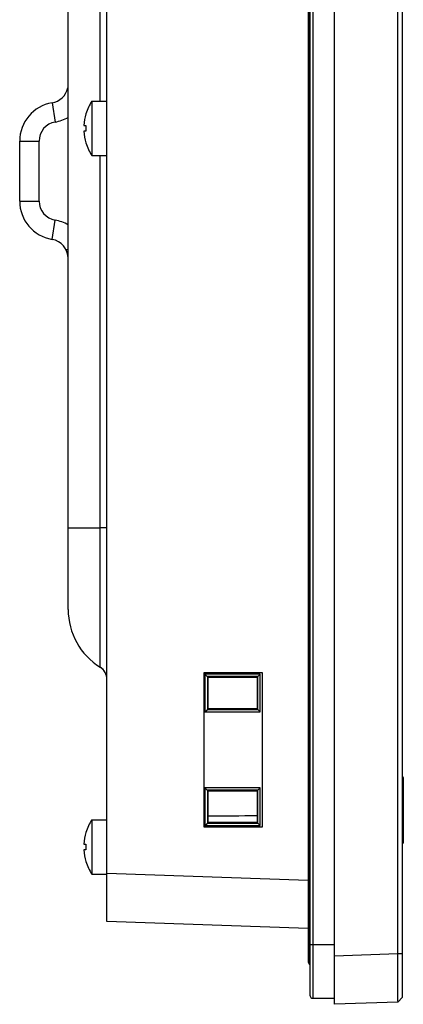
# Model space of a CAD drawing. Header units: millimetres. Extents: x 0 to 1682, y 0 to 1188.
# Tile 8 of 46: x 94 to 133, y 490 to 592. Entities that reach past the tile are written whole.
import ezdxf

# ---------------------------------------------------------------- set-up
doc = ezdxf.new("R2010")
doc.units = ezdxf.units.MM
doc.header["$LTSCALE"] = 92.51
for name, color, linetype in [('FR_HOST_COVER-LOCK-SHAPE', 7, 'CONTINUOUS'), ('GASKET_TOPRC19_REV03_VIEW-SHAPE', 7, 'CONTINUOUS'), ('ISO7045-M3X6-4_8-SHAPE', 7, 'CONTINUOUS'), ('RC1900WD-FRONT_COVE7-2404-SHAPE', 7, 'CONTINUOUS'), ('REAR_CASE-RC19W-SHAPE', 7, 'CONTINUOUS')]:
    doc.layers.add(name, color=color, linetype=linetype)

msp = doc.modelspace()

# ---------------------------------------------------------------- linework, layer by layer
at = {"layer": 'FR_HOST_COVER-LOCK-SHAPE', "color": 7, "linetype": 'Continuous'}
for p, q in [((133.039, 513.18), (133.139, 513.18)), ((133.139, 506.887), (133.139, 513.473)), ((133.039, 507.18), (133.139, 507.18))]:
    msp.add_line(p, q, dxfattribs=at)
for centre, start, end in [((132.939, 513.473), 0, 59.94201), ((132.939, 506.887), 300.05799, 0)]:
    msp.add_arc(centre, 0.2, start, end, dxfattribs=at)
at = {"layer": 'GASKET_TOPRC19_REV03_VIEW-SHAPE', "color": 7, "linetype": 'Continuous'}
for p, q in [((123.505, 817.63), (123.505, 491.13)), ((123.839, 490.796), (123.839, 817.964)), ((123.339, 814.23), (123.339, 494.53)), ((123.502, 494.263), (123.502, 814.497)), ((123.339, 496.33), (123.502, 496.33)), ((123.505, 496.33), (126.039, 496.33)), ((123.839, 490.796), (126.039, 490.796))]:
    msp.add_line(p, q, dxfattribs=at)
msp.add_open_spline([(123.339, 494.53), (123.339, 494.476), (123.369, 494.365), (123.454, 494.287), (123.502, 494.263)], degree=3, knots=[0, 0, 0, 0, 0.4996369, 1, 1, 1, 1], dxfattribs=at)
msp.add_open_spline([(123.505, 491.13), (123.505, 491.045), (123.576, 490.868), (123.753, 490.796), (123.839, 490.796)], degree=3, dxfattribs=at)
at = {"layer": 'ISO7045-M3X6-4_8-SHAPE', "color": 7, "linetype": 'Continuous'}
for p, q in [((101.037, 583.18), (102.589, 583.18)), ((101.037, 583.18), (101.037, 577.58)), ((100.41, 581.88), (100.419, 581.88)), ((100.198, 580.68), (100.419, 580.68)), ((100.419, 580.08), (100.198, 580.08)), ((100.419, 578.88), (100.41, 578.88)), ((101.037, 577.58), (102.589, 577.58)), ((101.037, 509.18), (102.589, 509.18)), ((101.037, 509.18), (101.037, 503.58)), ((100.41, 507.88), (100.419, 507.88)), ((100.198, 506.68), (100.419, 506.68)), ((100.419, 506.08), (100.198, 506.08)), ((100.419, 504.88), (100.41, 504.88)), ((101.037, 503.58), (102.589, 503.58))]:
    msp.add_line(p, q, dxfattribs=at)
for centre, radius, start, end in [((105.179, 580.38), 5, 145.9442, 162.5424), ((105.179, 580.38), 4.991, 162.50987, 176.55397), ((105.179, 580.38), 4.991, 183.44603, 197.49013), ((105.179, 580.38), 4.77, 176.39388, 183.60612), ((105.179, 580.38), 5, 197.4576, 214.0558), ((105.179, 506.38), 5, 145.9442, 162.5424), ((105.179, 506.38), 4.991, 162.50987, 176.55397), ((105.179, 506.38), 4.991, 183.44603, 197.49013), ((105.179, 506.38), 4.77, 176.39388, 183.60612), ((105.179, 506.38), 5, 197.4576, 214.0558)]:
    msp.add_arc(centre, radius, start, end, dxfattribs=at)
at = {"layer": 'RC1900WD-FRONT_COVE7-2404-SHAPE', "color": 7, "linetype": 'Continuous'}
for p, q in [((126.039, 490.18), (126.039, 818.58)), ((133.039, 490.907), (133.039, 817.853)), ((132.556, 495.405), (132.556, 813.356)), ((102.589, 498.699), (102.589, 810.061)), ((112.617, 524.332), (118.582, 524.332)), ((112.617, 508.428), (112.617, 524.332)), ((118.582, 524.332), (118.582, 508.428)), ((118.372, 524.173), (112.685, 524.173)), ((112.685, 524.173), (112.933, 523.925)), ((112.685, 524.173), (112.685, 520.287)), ((118.133, 523.925), (112.944, 523.925)), ((113.004, 523.865), (112.944, 523.924)), ((112.944, 523.924), (112.944, 520.536)), ((113.004, 523.865), (118.066, 523.858)), ((113.004, 520.595), (113.004, 523.865)), ((118.066, 523.858), (118.133, 523.925)), ((118.066, 523.858), (118.066, 520.602)), ((118.372, 524.173), (118.134, 523.936)), ((118.134, 520.535), (118.134, 523.925)), ((118.372, 520.287), (118.372, 524.173)), ((112.685, 520.287), (112.944, 520.546)), ((112.685, 520.287), (118.372, 520.287)), ((113.004, 520.595), (112.944, 520.535)), ((112.944, 520.535), (118.133, 520.535)), ((118.066, 520.602), (113.004, 520.595)), ((118.066, 520.602), (118.134, 520.535)), ((118.372, 520.287), (118.123, 520.535)), ((118.372, 512.473), (112.685, 512.473)), ((112.685, 512.473), (112.933, 512.225)), ((112.685, 512.473), (112.685, 508.587)), ((118.133, 512.225), (112.944, 512.225)), ((113.004, 512.165), (112.944, 512.224)), ((112.944, 512.224), (112.944, 508.836)), ((113.004, 512.165), (118.066, 512.158)), ((113.004, 508.895), (113.004, 512.165)), ((118.066, 512.158), (118.133, 512.225)), ((118.066, 512.158), (118.066, 508.902)), ((118.372, 512.473), (118.134, 512.236)), ((118.134, 508.835), (118.134, 512.225)), ((118.372, 508.587), (118.372, 512.473)), ((118.582, 508.428), (112.617, 508.428)), ((112.685, 508.587), (112.944, 508.846)), ((112.685, 508.587), (118.372, 508.587)), ((113.004, 508.895), (112.944, 508.835)), ((112.944, 508.835), (118.133, 508.835)), ((118.066, 508.902), (113.004, 508.895)), ((118.066, 508.902), (118.134, 508.835)), ((118.372, 508.587), (118.123, 508.835)), ((102.589, 503.696), (123.339, 502.971)), ((123.339, 497.974), (102.589, 498.699)), ((126.039, 495.177), (132.556, 495.405)), ((132.556, 495.405), (133.039, 495.405)), ((132.559, 494.623), (132.556, 495.405)), ((132.563, 492.467), (132.562, 493.136)), ((132.563, 491.871), (132.563, 492.467)), ((132.556, 490.408), (133.039, 490.907)), ((132.556, 490.408), (126.039, 490.18))]:
    msp.add_line(p, q, dxfattribs=at)
msp.add_ellipse((186.633, 506.38), major_axis=(405.15, 0), ratio=0.0079983, start_param=1.7408532, end_param=1.7535458, dxfattribs=at)
for points, knots in [([(132.562, 493.136), (132.562, 493.254), (132.561, 493.75), (132.56, 494.246), (132.559, 494.623)], [0, 0, 0, 0, 0.2394439, 1, 1, 1, 1]), ([(132.556, 490.408), (132.564, 490.408), (132.548, 490.459), (132.566, 490.513), (132.558, 490.641), (132.563, 490.802), (132.562, 491.012), (132.563, 491.373), (132.563, 491.664), (132.563, 491.871)], [0, 0, 0, 0, 0.0165706, 0.0657529, 0.1470697, 0.2599422, 0.4031867, 0.5753489, 1, 1, 1, 1])]:
    msp.add_open_spline(points, degree=3, knots=knots, dxfattribs=at)
at = {"layer": 'REAR_CASE-RC19W-SHAPE', "color": 7, "linetype": 'Continuous'}
for p, q in [((98.589, 530.833), (98.589, 773.928)), ((101.883, 583.18), (101.883, 651.58)), ((96.922, 583.008), (97.255, 581.036)), ((93.589, 579.064), (95.589, 579.064)), ((93.589, 572.896), (93.589, 579.064)), ((95.589, 572.896), (95.589, 579.064)), ((101.883, 524.894), (101.883, 577.58)), ((93.589, 572.896), (95.589, 572.896)), ((96.922, 568.952), (97.255, 570.924)), ((98.589, 567.88), (98.375, 567.88)), ((98.589, 539.242), (100.937, 539.241)), ((100.937, 539.241), (101.883, 539.241)), ((102.589, 539.241), (101.883, 539.241)), ((101.883, 525.034), (101.883, 525.44))]:
    msp.add_line(p, q, dxfattribs=at)
for points in [[(101.883, 532.29), (101.882, 533.84), (101.883, 535.481), (101.883, 537.3), (101.883, 539.241)], [(101.883, 525.44), (101.883, 526.943), (101.883, 528.042), (101.883, 529.333), (101.883, 532.29)]]:
    msp.add_lwpolyline(points, dxfattribs=at)
for centre, radius, start, end in [((96.589, 584.98), 2, 279.59407, 347.29004), ((97.589, 579.064), 4, 99.59407, 180), ((97.589, 579.064), 2, 99.59407, 180), ((96.589, 584.98), 4, 279.59407, 300.01274), ((97.589, 572.896), 4, 180, 260.40593), ((97.589, 572.896), 2, 180, 260.40593), ((96.589, 566.98), 4, 59.93157, 80.40593), ((96.589, 566.98), 2, 0, 80.40593), ((105.589, 530.833), 7, 180, 238.03451), ((101.089, 523.621), 1.5, 19.34588, 58.03485), ((101.089, 523.622), 1.5, 359.99437, 58.03153)]:
    msp.add_arc(centre, radius, start, end, dxfattribs=at)

doc.saveas('drawing.dxf')
